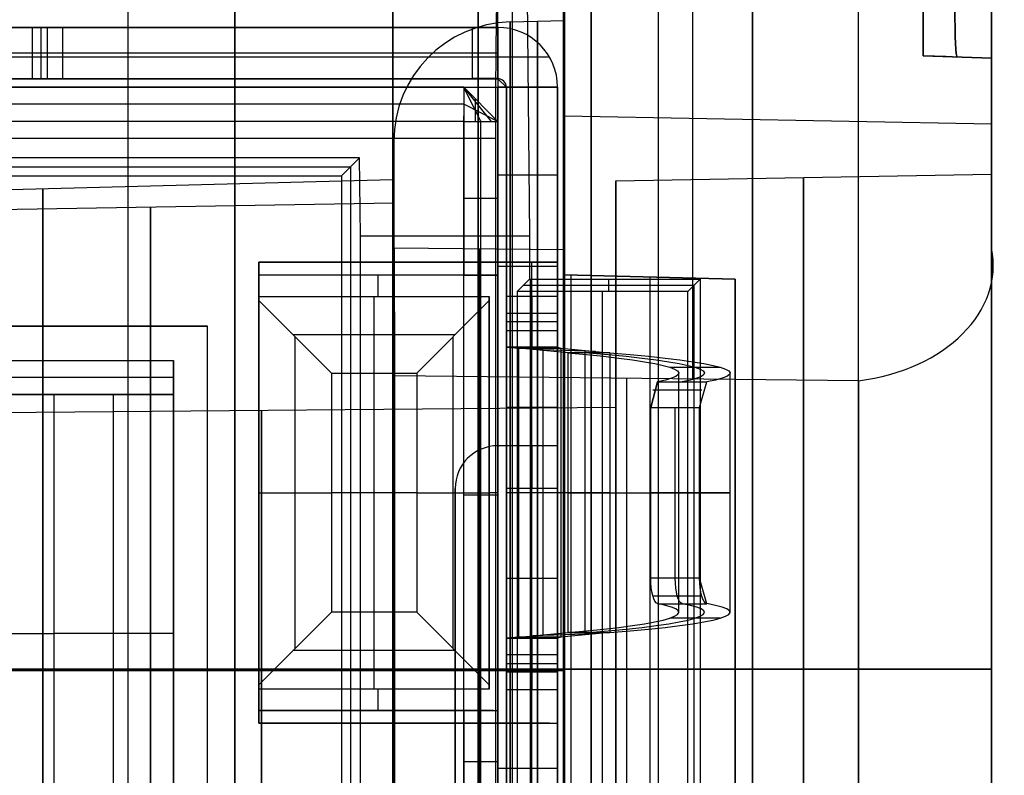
# Model space of a CAD drawing. Extents: x -9 to 8, y 1 to 147.
# Tile 76 of 181: x 2.65 to 8.42, y 66.73 to 71.15. Entities that reach past the tile are written whole.
import ezdxf

# ---------------------------------------------------------------- set-up
doc = ezdxf.new("R2010")
doc.units = 0
doc.layers.add('DEFAULT', color=7, linetype='CONTINUOUS')

msp = doc.modelspace()

# ---------------------------------------------------------------- linework, layer by layer
at = {"layer": 'DEFAULT', "color": 9}
for p, q in [((8.3457, 139.9582, -54.0095), (8.3457, 25.1274, -54.0095)), ((5.8457, 135.6545, -55.5667), (5.8457, 54.0377, -55.5667)), ((7.9457, 107.9133, -91.8975), (7.9457, 70.9413, -91.8975)), ((7.5666, 8.2282, -17.9775), (7.5666, 103.6456, -17.9775)), ((8.3457, 103.6456, -18.7772), (8.3457, 8.2282, -18.7772)), ((5.8457, 97.9377, -40), (5.8457, 53.4377, -40)), ((6.3957, 53.4521, -39.9856), (6.3957, 97.9233, -39.9856)), ((6.9457, 53.4665, -20.9622), (6.9457, 97.9089, -20.9622)), ((6.9457, 97.9089, -39.9712), (6.9457, 53.4665, -39.9712)), ((6.9457, 53.4665, -30.4667), (6.9457, 97.9089, -30.4667)), ((5.8457, 69.8068, -106.8618), (5.8457, 72.1343, -104.5565)), ((6.5977, 69.0482, -107.5854), (6.5977, 72.1146, -104.5483)), ((8.3457, 69.8162, -106.7603), (8.3457, 72.0688, -104.5292)), ((6.0007, 71.2576, -20.9375), (6.0007, 54.7576, -20.9375)), ((6.0007, 71.2576, -17.9365), (6.0007, 54.7576, -17.9365)), ((6.0007, 54.7576, -19.437), (6.0007, 71.2576, -19.437)), ((5.5274, 71.1401, -91.8442), (5.8457, 71.1484, -91.8442)), ((7.9457, 70.9413, -86.9108), (7.9457, 70.9413, -96.8841)), ((8.3457, 70.9273, -86.8969), (7.9457, 70.9413, -86.9108)), ((7.9457, 70.9413, -96.8841), (8.3457, 70.9273, -96.8981)), ((8.3457, 70.9273, -91.8975), (7.9457, 70.9413, -91.8975)), ((8.079, 70.9366, -96.8888), (7.9457, 70.9413, -96.8841)), ((8.1457, 70.9343, -86.9039), (8.1457, 70.9343, -96.8911)), ((8.3457, 70.9273, -96.8981), (8.3457, 70.9273, -86.8969)), ((5.8457, 70.5897, -106.0864), (8.3457, 70.5436, -106.0399)), ((4.8457, 70.4403, -91.8442), (4.8457, 70.0809, -91.8442)), ((6.1457, 70.21, -91.8442), (8.3457, 70.2484, -91.8442)), ((6.1457, 70.21, -91.8442), (6.1457, 68.8846, -91.8442)), ((1.9957, 70.0312, -91.8442), (4.8457, 70.0809, -91.8442)), ((4.8503, 69.067, -107.6312), (4.8503, 69.8175, -106.8879)), ((4.8503, 69.8175, -106.8879), (5.8457, 69.8068, -106.8618)), ((4.8503, 6.9016, -106.8879), (4.8503, 69.8175, -106.8879)), ((5.348, 69.8121, -106.8748), (5.348, 6.9146, -106.8748)), ((5.8457, 6.9276, -106.8618), (5.8457, 69.8068, -106.8618)), ((8.3457, 8.2676, -106.7603), (8.3457, 69.8162, -106.7603)), ((5.8457, 16.7174, -101.0618), (5.8457, 69.6596, -101.0618)), ((5.8457, 69.6596, -103.4118), (5.8457, 16.3276, -103.4118)), ((5.8457, 69.6596, -101.0618), (5.8457, 69.6596, -103.4118)), ((6.8457, 69.6334, -103.3856), (5.8457, 69.6596, -103.4118)), ((5.8457, 69.6596, -101.0618), (6.8457, 69.6334, -101.088)), ((5.8457, 69.6596, -102.2368), (6.8457, 69.6334, -102.2368)), ((5.8817, 69.6586, -101.0628), (5.8817, 16.3285, -101.0628)), ((6.3457, 69.6465, -101.0749), (6.3457, 69.6465, -103.3987)), ((6.3457, 69.6465, -103.3987), (6.3457, 16.3407, -103.3987)), ((6.8457, 69.6334, -101.088), (6.8457, 69.6334, -103.3856)), ((6.8457, 69.6334, -103.3856), (6.8457, 16.3538, -103.3856)), ((6.8457, 16.3538, -101.088), (6.8457, 69.6334, -101.088)), ((6.8457, 69.6334, -102.2368), (6.8457, 16.3538, -102.2368)), ((4.8503, 69.4423, -107.2595), (4.8503, 7.2082, -107.2595)), ((7.5666, 69.0378, -107.56), (4.8503, 69.067, -107.6312)), ((4.8503, 8.1965, -107.6312), (4.8503, 69.067, -107.6312)), ((6.2085, 69.0524, -107.5956), (6.2085, 8.2321, -107.5956)), ((7.5666, 69.0378, -107.56), (7.5666, 8.2676, -107.56)), ((1.9957, 68.8484, -91.8442), (6.1457, 68.8846, -91.8442)), ((1.9957, 67.3484, -89.1614), (4.8457, 67.3484, -89.1116)), ((4.8457, 67.3484, -94.5767), (1.9957, 67.3484, -94.527)), ((6.1457, 67.3484, -90.308), (1.9957, 67.3484, -90.3442)), ((1.9957, 67.3484, -93.3442), (6.1457, 67.3484, -93.3804)), ((4.8457, 67.3484, -88.7523), (4.8457, 67.3484, -89.1116)), ((4.8457, 67.3484, -94.5767), (4.8457, 67.3484, -94.9361)), ((5.5274, 67.3484, -88.0525), (5.8457, 67.3484, -88.0442)), ((5.8457, 67.3484, -95.6442), (5.5274, 67.3484, -95.6358)), ((8.3457, 67.3484, -94.7442), (6.1457, 67.3484, -94.7058)), ((6.1457, 67.3484, -88.9826), (8.3457, 67.3484, -88.9442)), ((6.1457, 67.3484, -94.7058), (6.1457, 67.3484, -93.3804)), ((6.1457, 67.3484, -90.308), (6.1457, 67.3484, -88.9826))]:
    msp.add_line(p, q, dxfattribs=at)
at = {"layer": 'DEFAULT', "color": 7}
for p, q in [((3.915, 61.9254, -98.4622), (3.915, 108.7816, -98.4622)), ((5.84, 61.9758, -98.5126), (5.84, 108.7321, -98.5126)), ((3.29, 61.9091, -100.845), (3.29, 97.6641, -100.845)), ((5.84, 97.6674, -100.7782), (5.84, 61.9758, -100.7782)), ((4.84, 70.2165, -91.8507), (4.84, 71.3069, -91.8507)), ((0.74, 70.1091, -91.8507), (4.84, 70.2165, -91.8507)), ((4.84, 67.3419, -88.9761), (0.74, 67.3419, -89.0835)), ((0.74, 67.3419, -94.618), (4.84, 67.3419, -94.7254)), ((5.84, 67.3419, -86.5307), (1.99, 67.3419, -86.4635)), ((1.99, 67.3419, -97.2379), (5.84, 67.3419, -97.1707)), ((5.84, 67.3419, -87.8507), (4.84, 67.3419, -87.8856)), ((4.84, 67.3419, -95.8158), (5.84, 67.3419, -95.8507)), ((4.84, 67.3419, -87.8856), (4.84, 67.3419, -88.9761)), ((4.84, 67.3419, -94.7254), (4.84, 67.3419, -95.8158)), ((5.84, 67.3419, -86.5307), (5.84, 67.3419, -87.8507)), ((5.84, 67.3419, -95.8507), (5.84, 67.3419, -97.1707))]:
    msp.add_line(p, q, dxfattribs=at)
at = {"layer": 'DEFAULT', "color": 171}
for p, q in [((5.5872, 75.5342, -102.725), (5.64, 69.8869, -101.2118)), ((5.5413, 27.5358, -104.0368), (5.5413, 75.396, -104.0368)), ((5.4427, 70.4573, -106.8618), (-3.9627, 70.4573, -106.8618)), ((5.4427, 1.062, -106.8618), (5.4427, 70.4573, -106.8618)), ((4.6457, 70.3448, -101.3345), (-3.1657, 70.3448, -101.3345)), ((4.6457, 70.3448, -101.3345), (4.54, 70.2391, -104.3618)), ((4.65, 69.8869, -101.2118), (4.6457, 70.3448, -101.3345)), ((-3.1129, 70.2919, -102.8481), (4.5929, 70.2919, -102.8481)), ((4.595, 39.6519, -102.7868), (4.595, 70.2941, -102.7868)), ((-3.06, 70.2391, -104.3618), (4.54, 70.2391, -104.3618)), ((4.54, 70.2391, -104.3618), (4.54, 41.08, -104.3618)), ((4.65, 69.8869, -101.2118), (5.64, 69.8869, -101.2118)), ((4.65, 38.2238, -101.2118), (4.65, 69.8869, -101.2118)), ((5.64, 69.8869, -101.2118), (5.64, 69.6334, -101.2118)), ((5.64, 69.6334, -101.2118), (5.5684, 69.5618, -103.2618)), ((5.6042, 69.5976, -102.2368), (6.6042, 69.5976, -102.2368)), ((5.64, 69.6334, -101.2118), (6.64, 69.6334, -101.2118)), ((5.645, 69.6334, -101.2118), (5.645, 27.6838, -101.2118)), ((6.1042, 69.5618, -103.2618), (6.1042, 69.6334, -101.2118)), ((6.64, 69.6334, -101.2118), (6.5684, 69.5618, -103.2618)), ((6.6042, 27.6301, -102.2368), (6.6042, 69.5976, -102.2368)), ((6.64, 69.6334, -101.2118), (6.64, 27.6838, -101.2118)), ((5.5684, 69.5618, -103.2618), (5.5684, 27.5764, -103.2618)), ((6.5684, 69.5618, -103.2618), (5.5684, 69.5618, -103.2618)), ((6.0684, 27.5764, -103.2618), (6.0684, 69.5618, -103.2618)), ((6.5684, 27.5764, -103.2618), (6.5684, 69.5618, -103.2618))]:
    msp.add_line(p, q, dxfattribs=at)
at = {"layer": 'DEFAULT', "color": 254}
for p, q in [((5.455, 71.1076, -38.5001), (5.455, 71.1576, -38.4501)), ((-6.145, 71.1076, -18.4501), (5.455, 71.1076, -18.4501)), ((5.455, 71.1076, -30.6251), (-2.045, 71.1076, -30.6251)), ((-1.695, 71.1076, -38.8001), (5.455, 71.1076, -38.8001)), ((-1.695, 71.1076, -38.5001), (5.455, 71.1076, -38.5001)), ((-1.545, 71.1076, -38.2001), (5.455, 71.1076, -38.2001)), ((5.305, 71.1076, -22.9001), (-0.645, 71.1076, -22.9001)), ((5.455, 71.1076, -23.0501), (-0.645, 71.1076, -23.0501)), ((0.88, 71.1076, -22.4001), (2.73, 71.1076, -22.4001)), ((2.905, 71.1076, -18.9001), (2.655, 71.1076, -18.9001)), ((2.73, 71.1076, -22.4001), (2.905, 71.1076, -18.9001)), ((2.73, 70.8076, -22.4001), (2.73, 71.1076, -22.4001)), ((2.78, 70.8076, -18.9001), (2.78, 71.1076, -18.9001)), ((5.455, 71.1076, -20.6751), (2.8162, 71.1076, -20.6751)), ((2.8175, 70.8076, -20.6501), (2.8175, 71.1076, -20.6501)), ((2.905, 71.1076, -18.9001), (2.905, 70.8076, -18.9001)), ((5.305, 71.1076, -22.9001), (5.305, 70.8076, -22.9001)), ((5.455, 71.1076, -18.4501), (5.455, 71.1076, -22.7501)), ((5.455, 71.1076, -38.2001), (5.455, 71.1076, -23.0501)), ((5.455, 71.1076, -38.8001), (5.455, 70.7576, -38.8001)), ((5.455, 71.1076, -38.5001), (5.455, 70.7576, -38.5001)), ((5.455, 70.8076, -22.7501), (5.455, 71.1076, -22.7501)), ((5.455, 71.1076, -38.8001), (5.455, 71.1076, -38.5001)), ((5.455, 70.8076, -20.4251), (5.455, 71.1076, -20.4251)), ((5.7578, 70.9326, -38.2001), (-1.545, 70.9326, -38.2001)), ((5.305, 70.9576, -22.9001), (-0.895, 70.9576, -22.9001)), ((5.7578, 70.9326, -23.0501), (-0.895, 70.9326, -23.0501)), ((2.73, 70.9576, -22.4001), (0.88, 70.9576, -22.4001)), ((2.905, 70.9576, -18.9001), (2.655, 70.9576, -18.9001)), ((2.905, 70.9576, -18.9001), (2.73, 70.9576, -22.4001)), ((5.455, 70.9326, -18.1473), (5.455, 70.9326, -22.7501)), ((5.455, 70.8076, -18.4501), (-6.145, 70.8076, -18.4501)), ((5.455, 70.8076, -30.6251), (-2.045, 70.8076, -30.6251)), ((-1.545, 70.8076, -38.2001), (5.455, 70.8076, -38.2001)), ((-0.895, 70.8076, -22.9001), (5.305, 70.8076, -22.9001)), ((5.455, 70.8076, -23.0501), (-0.895, 70.8076, -23.0501)), ((2.73, 70.8076, -22.4001), (0.88, 70.8076, -22.4001)), ((2.655, 70.8076, -18.9001), (2.905, 70.8076, -18.9001)), ((2.905, 70.8076, -18.9001), (2.73, 70.8076, -22.4001)), ((5.455, 70.8076, -20.6751), (2.8162, 70.8076, -20.6751)), ((5.305, 70.8076, -22.9001), (5.455, 70.8076, -22.7501)), ((5.455, 70.8076, -22.7501), (5.455, 70.8076, -18.4501)), ((5.455, 70.8076, -38.2001), (5.455, 70.8076, -23.0501)), ((5.505, 70.7576, -23.0501), (5.455, 70.8076, -23.0501)), ((5.455, 70.8076, -38.2001), (5.505, 70.7576, -38.2001)), ((-6.145, 70.7576, -18.4001), (5.455, 70.7576, -18.4001)), ((-6.145, 70.7576, -18.1001), (5.455, 70.7576, -18.1001)), ((5.255, 70.7576, -28.4251), (-6.145, 70.7576, -28.4251)), ((-5.645, 70.7576, -18.6501), (5.255, 70.7576, -18.6501)), ((5.255, 70.7576, -38.2001), (-2.195, 70.7576, -38.2001)), ((5.255, 70.7576, -18.6501), (5.2549, 70.5576, -18.4501)), ((5.255, 70.7576, -18.6501), (5.2549, 70.5576, -18.4501)), ((5.255, 70.7576, -18.6501), (5.255, 70.7576, -38.2001)), ((5.455, 70.5576, -18.6501), (5.255, 70.7576, -18.6501)), ((5.255, 70.7576, -38.2001), (5.455, 70.5576, -38.2001)), ((5.255, 70.7576, -38.2001), (5.255, 70.5576, -38.4001)), ((5.255, 70.7576, -28.4251), (5.455, 70.5576, -28.4251)), ((5.4182, 70.5577, -18.5346), (5.255, 70.7576, -18.6501)), ((5.356, 70.5577, -18.4775), (5.255, 70.7576, -18.6501)), ((5.455, 68.6576, -38.8001), (5.455, 70.7576, -38.8001)), ((5.455, 70.7576, -38.5001), (5.505, 70.7576, -38.4501)), ((5.455, 70.7576, -38.8001), (5.455, 70.7576, -38.5001)), ((5.455, 70.7576, -18.4001), (5.455, 70.7576, -18.1001)), ((5.455, 70.7576, -18.1001), (5.455, 69.7326, -18.1001)), ((5.455, 70.7576, -18.4001), (5.455, 69.7326, -18.4001)), ((5.455, 70.7576, -38.5001), (5.455, 68.6576, -38.5001)), ((5.8014, 70.7576, -38.5001), (5.455, 70.7576, -38.5001)), ((5.505, 70.7576, -38.4501), (5.505, 70.7576, -38.2001)), ((5.505, 70.7576, -38.2001), (5.805, 70.7576, -38.2001)), ((5.505, 70.7576, -23.0501), (5.505, 70.7576, -18.4501)), ((5.805, 70.7576, -23.0501), (5.505, 70.7576, -23.0501)), ((5.505, 69.7326, -18.4501), (5.505, 70.7576, -18.4501)), ((5.505, 70.7576, -23.0501), (5.505, 70.7576, -38.2001)), ((5.505, 70.7576, -38.4501), (5.505, 68.6576, -38.4501)), ((5.805, 70.7576, -20.5751), (5.505, 70.7576, -20.5751)), ((5.505, 55.2576, -28.4501), (5.505, 70.7576, -28.4501)), ((5.63, 70.7576, -38.2001), (5.63, 70.7576, -38.7532)), ((5.63, 70.7576, -18.147), (5.63, 70.7576, -23.0501)), ((5.805, 70.7576, -38.4501), (5.805, 68.6576, -38.4501)), ((5.805, 70.7576, -38.2001), (5.805, 70.7576, -38.4501)), ((5.805, 70.7576, -23.0501), (5.805, 70.7576, -38.2001)), ((5.805, 70.7576, -18.4501), (5.805, 70.7576, -23.0501)), ((5.805, 69.7326, -18.4501), (5.805, 70.7576, -18.4501)), ((5.805, 55.2576, -28.4501), (5.805, 70.7576, -28.4501)), ((5.3217, 70.691, -38.2001), (5.3217, 70.5576, -38.3334)), ((5.2549, 70.6576, -18.5501), (-5.6452, 70.6576, -18.5501)), ((5.255, 70.6576, -38.3001), (-2.195, 70.6576, -38.3001)), ((5.455, 70.5576, -38.2001), (5.255, 70.6576, -38.3001)), ((5.355, 70.6576, -38.2001), (5.355, 70.6576, -18.6501)), ((5.2549, 70.5576, -18.4501), (5.2549, 70.59, -18.4825)), ((5.2549, 70.5576, -18.4501), (-5.6453, 70.5576, -18.4501)), ((5.255, 70.5576, -38.4001), (-2.195, 70.5576, -38.4001)), ((5.2549, 70.5576, -18.4501), (5.255, 69.8126, -18.4501)), ((5.2549, 70.5576, -18.4501), (5.2549, 70.0076, -18.4501)), ((5.2549, 70.5576, -18.4501), (5.2549, 70.5576, -18.4501)), ((5.2549, 70.0076, -18.4501), (5.2549, 70.5576, -18.4501)), ((5.2549, 70.5576, -18.4501), (5.2549, 70.5576, -18.4501)), ((5.2557, 70.5576, -18.4501), (5.2549, 70.5576, -18.4501)), ((5.255, 70.5576, -38.4001), (5.455, 70.5576, -38.2001)), ((5.255, 66.1776, -38.4001), (5.255, 70.5576, -38.4001)), ((5.255, 70.5576, -18.4501), (5.255, 69.8127, -18.4501)), ((5.355, 66.1776, -38.3001), (5.355, 70.5576, -38.3001)), ((5.455, 70.5576, -18.6501), (5.4548, 70.5578, -18.6501)), ((5.455, 66.1776, -38.2001), (5.455, 70.5576, -38.2001)), ((5.455, 70.5576, -38.2001), (5.455, 70.5576, -18.6501)), ((5.455, 69.6576, -18.6501), (5.455, 70.5576, -18.6501)), ((5.455, 55.4576, -28.4251), (5.455, 70.5576, -28.4251)), ((5.2549, 70.0076, -18.4501), (5.255, 69.8126, -18.4501)), ((5.255, 69.8127, -18.4501), (5.255, 69.8127, -18.4501)), ((5.255, 69.8126, -18.4501), (5.255, 69.6576, -18.4501)), ((4.055, 69.7326, -18.1001), (5.455, 69.7326, -18.1001)), ((4.055, 69.7326, -18.4001), (4.055, 69.7326, -18.1001)), ((5.455, 69.7326, -18.4001), (4.055, 69.7326, -18.4001)), ((4.055, 69.7326, -18.4001), (4.055, 67.0326, -18.4001)), ((4.055, 69.7326, -18.1001), (4.055, 67.0326, -18.1001)), ((5.7581, 69.7326, -18.2751), (4.055, 69.7326, -18.2751)), ((4.055, 67.0326, -18.2501), (4.055, 69.7326, -18.2501)), ((4.93, 69.7326, -18.1001), (4.93, 69.7326, -18.4001)), ((5.805, 69.7326, -18.4501), (5.505, 69.7326, -18.4501)), ((5.505, 69.7326, -18.4501), (5.505, 67.0326, -18.4501)), ((5.655, 67.0326, -18.4501), (5.655, 69.7326, -18.4501)), ((5.805, 67.0326, -18.4501), (5.805, 69.7326, -18.4501)), ((5.455, 69.6576, -18.6501), (4.055, 69.6576, -18.6501)), ((4.055, 69.6576, -18.6501), (4.055, 69.5326, -18.6501)), ((5.255, 69.6576, -18.4501), (4.055, 69.6576, -18.4501)), ((4.055, 69.6576, -18.4501), (4.055, 69.6576, -18.6501)), ((4.055, 67.1076, -18.4501), (4.055, 69.6576, -18.4501)), ((5.428, 69.6576, -18.5501), (4.055, 69.6576, -18.5501)), ((4.055, 67.1076, -18.5501), (4.055, 69.6576, -18.5501)), ((4.755, 69.5326, -18.6501), (4.755, 69.6576, -18.6501)), ((4.755, 69.6576, -18.6501), (4.755, 69.6576, -18.4501)), ((5.455, 69.6576, -18.6501), (5.455, 67.1076, -18.6501)), ((4.055, 69.5326, -18.6501), (5.405, 69.5326, -18.6501)), ((4.055, 69.5326, -18.6501), (4.055, 69.5076, -18.6251)), ((4.055, 69.5076, -18.6251), (4.48, 69.0826, -18.2001)), ((4.055, 67.2576, -18.6251), (4.055, 69.5076, -18.6251)), ((4.73, 69.0826, -18.2001), (4.73, 69.5326, -18.6501)), ((4.98, 69.0826, -18.2001), (5.405, 69.5076, -18.6251)), ((5.405, 69.5326, -18.6501), (5.405, 67.2326, -18.6501)), ((5.405, 69.5076, -18.6251), (5.405, 69.5326, -18.6501)), ((5.405, 67.2451, -18.6376), (5.405, 69.5201, -18.6376)), ((5.405, 67.2576, -18.6251), (5.405, 69.5076, -18.6251)), ((5.505, 69.2346, -19.4001), (5.505, 69.5342, -19.4158)), ((5.505, 69.5342, -19.4158), (5.805, 69.5342, -19.4158)), ((5.505, 69.5342, -19.4158), (5.505, 69.332, -23.2736)), ((5.655, 69.5342, -19.4158), (5.655, 69.2346, -19.4001)), ((5.655, 69.332, -23.2736), (5.655, 69.5342, -19.4158)), ((5.805, 69.5342, -19.4158), (5.805, 69.2346, -19.4001)), ((5.805, 69.332, -23.2736), (5.805, 69.5342, -19.4158)), ((5.805, 69.4331, -21.3447), (5.505, 69.4331, -21.3447)), ((5.805, 69.3844, -19.4079), (5.505, 69.3844, -19.4079)), ((3.755, 69.3576, -18.4001), (1.255, 69.3576, -18.4001)), ((1.255, 69.3576, -18.1001), (3.755, 69.3576, -18.1001)), ((3.755, 69.3576, -18.2501), (1.255, 69.3576, -18.2501)), ((3.755, 66.5076, -18.4001), (3.755, 69.3576, -18.4001)), ((3.755, 69.3576, -18.1001), (3.755, 69.3576, -18.4001)), ((3.755, 66.5076, -18.1001), (3.755, 69.3576, -18.1001)), ((3.755, 66.5076, -18.2501), (3.755, 69.3576, -18.2501)), ((5.205, 69.3076, -18.4251), (4.255, 69.3076, -18.4251)), ((5.505, 69.332, -23.2736), (5.805, 69.332, -23.2736)), ((4.2675, 67.4701, -18.4126), (4.2675, 69.2951, -18.4126)), ((5.1925, 67.4701, -18.4126), (5.1925, 69.2951, -18.4126)), ((5.805, 69.2346, -19.4001), (5.505, 69.2346, -19.4001)), ((5.505, 69.2346, -19.4001), (5.505, 67.5307, -19.4001)), ((5.505, 69.2346, -19.4001), (5.5773, 69.2283, -19.6295)), ((5.505, 69.2346, -19.4003), (5.5772, 69.2284, -19.6292)), ((5.505, 69.2346, -19.4001), (5.5269, 69.2346, -19.4001)), ((5.505, 67.5307, -19.4001), (5.505, 69.2346, -19.4001)), ((5.8641, 69.2021, -20.0391), (5.5773, 69.2283, -19.6295)), ((5.5773, 69.2283, -19.6295), (5.8231, 69.2283, -19.4574)), ((5.5773, 67.5369, -19.6295), (5.5773, 69.2283, -19.6295)), ((6.0266, 69.2098, -19.748), (5.6607, 69.2207, -19.7485)), ((5.7207, 67.55, -19.8343), (5.7207, 69.2152, -19.8343)), ((5.805, 69.2346, -19.4001), (5.805, 67.5307, -19.4001)), ((5.805, 69.2346, -19.4001), (5.8231, 69.2283, -19.4574)), ((5.8231, 69.2283, -19.4574), (6.1099, 69.2021, -19.867)), ((5.8231, 69.2283, -19.4574), (5.8231, 67.5369, -19.4574)), ((5.8436, 69.2265, -19.4867), (5.8436, 69.204, -20.0098)), ((6.1099, 69.2021, -19.867), (5.8641, 69.2021, -20.0391)), ((5.8641, 69.2021, -20.0391), (5.8641, 67.5631, -20.0391)), ((5.9665, 67.55, -19.6622), (5.9665, 69.2152, -19.6622)), ((6.1099, 69.2021, -19.867), (6.1099, 67.5631, -19.867)), ((1.405, 69.1576, -18.4501), (3.555, 69.1576, -18.4501)), ((3.555, 69.1576, -18.4501), (3.555, 66.5576, -18.4501)), ((3.555, 68.9576, -18.6501), (3.555, 69.1576, -18.4501)), ((4.48, 69.0826, -18.2001), (4.98, 69.0826, -18.2001)), ((4.48, 69.0826, -18.2001), (4.48, 67.6826, -18.2001)), ((4.73, 67.6826, -18.2001), (4.73, 69.0826, -18.2001)), ((4.98, 69.0826, -18.2001), (4.98, 67.6826, -18.2001)), ((6.4616, 69.1173, -21.4853), (6.7572, 69.1173, -21.4337)), ((6.5152, 67.6814, -22.1039), (6.5152, 69.0838, -22.1039)), ((6.8152, 67.6814, -22.1039), (6.8152, 69.0838, -22.1039)), ((3.555, 69.0576, -18.5501), (1.405, 69.0576, -18.5501)), ((6.3891, 69.0324, -23.0484), (6.3502, 68.8826, -23.1813)), ((6.3502, 68.8826, -23.1813), (6.3891, 69.0324, -23.0484)), ((6.3891, 69.0324, -23.0484), (6.3888, 69.0324, -23.0493)), ((6.3891, 69.0324, -23.0484), (6.6786, 69.0324, -23.1271)), ((6.6364, 68.8826, -23.2711), (6.6786, 69.0324, -23.1271)), ((6.6364, 68.8826, -23.2711), (6.6786, 69.0324, -23.1271)), ((6.362, 68.9859, -23.1429), (6.6492, 68.9859, -23.2295)), ((1.405, 68.9576, -18.6501), (3.555, 68.9576, -18.6501)), ((3.555, 68.9576, -25.8501), (1.405, 68.9576, -25.8501)), ((3.555, 68.9576, -26.7401), (2.855, 68.9576, -26.7401)), ((2.855, 68.9576, -26.7401), (2.855, 66.1576, -26.7401)), ((3.205, 66.1576, -26.7401), (3.205, 68.9576, -26.7401)), ((3.555, 68.9576, -26.7401), (3.555, 68.9576, -18.6501)), ((3.555, 66.1576, -26.7401), (3.555, 68.9576, -26.7401)), ((3.555, 66.1576, -22.5951), (3.555, 68.9576, -22.5951)), ((5.805, 68.8826, -23.7001), (5.505, 68.8826, -23.7001)), ((5.505, 68.8826, -23.7001), (5.505, 67.8826, -23.7001)), ((5.655, 67.8826, -23.7001), (5.655, 68.8826, -23.7001)), ((5.805, 67.8826, -23.7001), (5.805, 68.8826, -23.7001)), ((6.3502, 67.8826, -23.1813), (6.3502, 68.8826, -23.1813)), ((6.3502, 68.8826, -23.1813), (6.6364, 68.8826, -23.2711)), ((6.3502, 68.8826, -23.1813), (6.6364, 68.8826, -23.2711)), ((6.4933, 67.8826, -23.2262), (6.4933, 68.8826, -23.2262)), ((6.6364, 67.8826, -23.2711), (6.6364, 68.8826, -23.2711)), ((5.455, 68.6576, -38.8001), (5.455, 68.6576, -38.5001)), ((5.7581, 68.6576, -38.6251), (5.455, 68.6576, -38.6251)), ((5.805, 68.6576, -38.4501), (5.505, 68.6576, -38.4501)), ((5.63, 68.6576, -38.4501), (5.63, 68.6576, -38.7532)), ((4.055, 68.3826, -18.1001), (4.055, 68.3826, -18.4001)), ((4.055, 68.3826, -18.4501), (4.055, 68.3826, -18.6251)), ((4.055, 68.3826, -18.6251), (4.48, 68.3826, -18.2001)), ((4.98, 68.3826, -18.2001), (4.48, 68.3826, -18.2001)), ((4.98, 68.3826, -18.2001), (5.405, 68.3826, -18.6251)), ((5.205, 68.4076, -38.8001), (5.205, 57.6076, -38.8001)), ((5.205, 68.4076, -38.5001), (5.205, 57.6076, -38.5001)), ((5.205, 68.4076, -38.8001), (5.205, 68.4076, -38.5001)), ((5.205, 57.6076, -38.6501), (5.205, 68.4076, -38.6501)), ((5.455, 68.3826, -18.6501), (5.405, 68.3826, -18.6501)), ((5.405, 68.3826, -18.6501), (5.405, 68.3826, -18.6251)), ((5.505, 68.4076, -38.2001), (5.505, 57.6076, -38.2001)), ((5.805, 68.4076, -38.2001), (5.505, 68.4076, -38.2001)), ((5.805, 68.3826, -18.4501), (5.505, 68.3826, -18.4501)), ((5.805, 68.3826, -23.7001), (5.505, 68.3826, -23.7001)), ((5.8641, 68.3826, -20.0391), (5.5773, 68.3826, -19.6295)), ((5.655, 57.6076, -38.2001), (5.655, 68.4076, -38.2001)), ((5.805, 68.4076, -38.2001), (5.805, 57.6076, -38.2001)), ((6.1099, 68.3826, -19.867), (5.8231, 68.3826, -19.4574)), ((6.6364, 68.3826, -23.2711), (6.3502, 68.3826, -23.1813)), ((5.455, 68.3676, -38.2001), (5.255, 68.3676, -38.4001)), ((3.755, 67.9326, -18.4001), (3.755, 67.9326, -18.1001)), ((5.505, 67.8826, -23.7001), (5.805, 67.8826, -23.7001)), ((6.6364, 67.8826, -23.2711), (6.3502, 67.8826, -23.1813)), ((6.6786, 67.7328, -23.1271), (6.6364, 67.8826, -23.2711)), ((6.362, 67.7794, -23.1429), (6.6492, 67.7794, -23.2295)), ((5.805, 67.5307, -19.4001), (5.805, 67.7273, -19.4001)), ((6.3891, 67.7328, -23.0484), (6.6786, 67.7328, -23.1271)), ((3.555, 67.6576, -18.4501), (3.555, 67.6576, -26.7401)), ((4.48, 67.6826, -18.2001), (4.055, 67.2576, -18.6251)), ((4.98, 67.6826, -18.2001), (4.48, 67.6826, -18.2001)), ((4.73, 67.2326, -18.6501), (4.73, 67.6826, -18.2001)), ((5.405, 67.2576, -18.6251), (4.98, 67.6826, -18.2001)), ((6.7572, 67.648, -21.4337), (6.4616, 67.648, -21.4853)), ((3.555, 67.5576, -26.7401), (2.855, 67.5576, -26.7401)), ((5.5773, 67.5369, -19.6295), (5.505, 67.5307, -19.4001)), ((5.505, 67.2311, -19.4158), (5.505, 67.5307, -19.4001)), ((5.505, 67.5307, -19.4001), (5.805, 67.5307, -19.4001)), ((5.6096, 67.5307, -19.4001), (5.505, 67.5307, -19.4001)), ((5.5773, 67.5369, -19.6295), (5.8641, 67.5631, -20.0391)), ((5.8231, 67.5369, -19.4574), (5.5773, 67.5369, -19.6295)), ((5.8231, 67.5369, -19.4574), (5.5773, 67.5369, -19.6295)), ((5.655, 67.5307, -19.4001), (5.655, 67.2311, -19.4158)), ((6.0266, 67.5555, -19.748), (5.6607, 67.5445, -19.7485)), ((5.8231, 67.5369, -19.4574), (5.805, 67.5307, -19.4001)), ((5.805, 67.5307, -19.4001), (5.805, 67.2311, -19.4158)), ((6.1099, 67.5631, -19.867), (5.8231, 67.5369, -19.4574)), ((5.8436, 67.5612, -20.0098), (5.8436, 67.5388, -19.4867)), ((5.8641, 67.5631, -20.0391), (6.1099, 67.5631, -19.867)), ((5.9903, 67.5631, -19.9507), (5.8641, 67.5631, -20.0391)), ((5.205, 67.4576, -18.4251), (4.255, 67.4576, -18.4251)), ((5.805, 67.4332, -23.2736), (5.505, 67.4332, -23.2736)), ((5.505, 67.4332, -23.2736), (5.505, 67.2311, -19.4158)), ((5.655, 67.2311, -19.4158), (5.655, 67.4332, -23.2736)), ((5.805, 67.2311, -19.4158), (5.805, 67.4332, -23.2736)), ((5.805, 67.3809, -19.4079), (5.505, 67.3809, -19.4079)), ((5.805, 67.3322, -21.3447), (5.505, 67.3322, -21.3447)), ((4.055, 67.2576, -18.6251), (4.055, 67.2326, -18.6501)), ((5.405, 67.2326, -18.6501), (4.055, 67.2326, -18.6501)), ((4.055, 67.2326, -18.6501), (4.055, 67.1076, -18.6501)), ((4.755, 67.1076, -18.6501), (4.755, 67.2326, -18.6501)), ((5.405, 67.2326, -18.6501), (5.405, 67.2576, -18.6251)), ((5.505, 67.2311, -19.4158), (5.805, 67.2311, -19.4158)), ((4.055, 67.1076, -18.6501), (5.455, 67.1076, -18.6501)), ((4.055, 67.1076, -18.6501), (4.055, 67.1076, -18.4501)), ((4.055, 67.1076, -18.4501), (5.255, 67.1076, -18.4501)), ((5.4289, 67.1076, -18.5501), (4.055, 67.1076, -18.5501)), ((4.755, 67.1076, -18.4501), (4.755, 67.1076, -18.6501)), ((5.255, 67.1076, -18.4501), (5.255, 66.5576, -18.4501)), ((5.455, 67.1076, -18.6501), (5.455, 66.5073, -18.6501)), ((4.055, 67.0326, -18.4001), (5.455, 67.0326, -18.4001)), ((4.055, 67.0326, -18.4001), (4.055, 67.0326, -18.1001)), ((4.055, 67.0326, -18.1001), (5.455, 67.0326, -18.1001)), ((5.758, 67.0326, -18.2751), (4.055, 67.0326, -18.2751)), ((4.93, 67.0326, -18.1001), (4.93, 67.0326, -18.4001)), ((5.455, 67.0326, -18.1001), (5.455, 66.5076, -18.1001)), ((5.455, 67.0326, -18.4001), (5.455, 66.5076, -18.4001)), ((5.505, 67.0326, -18.4501), (5.455, 67.0326, -18.4001)), ((5.505, 67.0326, -18.4501), (5.805, 67.0326, -18.4501)), ((5.505, 66.5283, -18.4501), (5.505, 67.0326, -18.4501)), ((5.805, 66.5283, -18.4501), (5.805, 67.0326, -18.4501))]:
    msp.add_line(p, q, dxfattribs=at)
at = {"layer": 'DEFAULT', "color": 7, "extrusion": (1, 0, 0)}
for centre, radius, start, end in [((67.3419, -91.8507, 3.915), 5.3536, 270, 90), ((67.3419, -91.8507, 5.34), 3.9825, 270, 90), ((67.3419, -91.8507, 5.84), 4, 270, 90), ((67.3419, -91.8507, 2.79), 2.8209, 270, 90), ((67.3419, -91.8507, 2.79), 2.8209, 90, 270), ((67.3419, -91.8507, 3.915), 5.3536, 90, 270), ((67.3419, -91.8507, 5.34), 3.9825, 90, 270), ((67.3419, -91.8507, 5.84), 4, 90, 270)]:
    msp.add_arc(centre, radius, start, end, dxfattribs=at)
at = {"layer": 'DEFAULT', "color": 7, "extrusion": (1, 0, -1.66951e-16)}
for start, end in [(270, 90), (90, 270)]:
    msp.add_arc((67.3419, -91.8507, 5.84), 5.32, start, end, dxfattribs=at)
at = {"layer": 'DEFAULT', "color": 9, "extrusion": (1, 1.77744e-15, 1.77744e-15)}
msp.add_arc((71.9404, -86.9106, 7.9457), 0.9991, 89.98556, 180.01444, dxfattribs=at)
at = {"layer": 'DEFAULT', "color": 9, "extrusion": (1, -1.25607e-15, -3.03351e-15)}
for centre in [(71.9404, -96.8844, 7.9457), (71.9264, -96.8983, 8.3457)]:
    msp.add_arc(centre, 0.9991, 179.98556, 270.01444, dxfattribs=at)
at = {"layer": 'DEFAULT', "color": 9, "extrusion": (0.998783, -0.034878, 0.034878)}
msp.add_arc((72.1754, -87.0486, 2.6306), 1, 90.06978, 180, dxfattribs=at)
at = {"layer": 'DEFAULT', "color": 9, "extrusion": (0.998783, -0.034878, -0.034878)}
msp.add_arc((72.1754, -96.6346, 9.0411), 1, 180, 269.93022, dxfattribs=at)
at = {"layer": 'DEFAULT', "color": 9, "extrusion": (1, 0, 0)}
for centre, radius, start, end in [((71.9264, -86.8966, 8.3457), 0.9991, 89.98556, 180.01444), ((67.3484, -91.8442, 5.5274), 3.7917, 270, 90), ((67.3484, -91.8442, 5.6865), 3.7958, 270, 90), ((67.3484, -91.8442, 7.2457), 2.8808, 270, 90), ((67.3484, -91.8442, 8.3457), 2.9, 270, 90), ((67.3484, -91.8442, 6.1457), 2.8616, 270, 90), ((67.3484, -91.8442, 3.4207), 2.7077, 270, 90), ((67.3484, -91.8442, 4.8457), 2.7325, 270, 90), ((67.3484, -91.8442, 4.0707), 1.5181, 270, 90), ((67.3484, -91.8442, 6.1457), 1.5362, 270, 90), ((67.3484, -91.8442, 3.4207), 2.7077, 90, 270), ((67.3484, -91.8442, 4.0707), 1.5181, 90, 270), ((67.3484, -91.8442, 4.8457), 2.7325, 90, 270), ((67.3484, -91.8442, 5.5274), 3.7917, 90, 270), ((67.3484, -91.8442, 5.6865), 3.7958, 90, 270), ((67.3484, -91.8442, 6.1457), 1.5362, 90, 270), ((67.3484, -91.8442, 6.1457), 2.8616, 90, 270), ((67.3484, -91.8442, 7.2457), 2.8808, 90, 270), ((67.3484, -91.8442, 8.3457), 2.9, 90, 270)]:
    msp.add_arc(centre, radius, start, end, dxfattribs=at)
at = {"layer": 'DEFAULT', "color": 171, "extrusion": (0.999391, 1.66681e-13, -0.034899)}
msp.add_arc((70.4573, -104.6076, 9.1688), 1.9991, 270.0012, 303.04426, dxfattribs=at)
at = {"layer": 'DEFAULT', "color": 254, "extrusion": (1, 1.78034e-14, 4.37114e-08)}
msp.add_arc((71.1076, -38.4501, 5.455), 0.35, 270, 0, dxfattribs=at)
at = {"layer": 'DEFAULT', "color": 7, "extrusion": (1, 0, -2.24e-16)}
msp.add_arc((67.3419, -91.8507, 4.84), 3.9651, 270, 90, dxfattribs=at)
at = {"layer": 'DEFAULT', "color": 254, "extrusion": (1, 1.33029e-13, 4.37113e-08)}
msp.add_arc((71.1076, -38.4501, 5.455), 0.05, 270, 0, dxfattribs=at)
at = {"layer": 'DEFAULT', "color": 9}
msp.add_arc((5.5457, 70.4403, -91.8442), 0.7, 91.5, 180, dxfattribs=at)
at = {"layer": 'DEFAULT', "color": 254, "extrusion": (-4.72625e-17, 1, 4.37114e-08)}
msp.add_arc((-5.305, -22.7501, 71.1076), 0.15, 180, 270, dxfattribs=at)
at = {"layer": 'DEFAULT', "color": 254, "extrusion": (-4.37114e-08, -4.37114e-08, 1)}
for centre, radius, start, end in [((5.455, 70.7576, -38.2001), 0.35, 360, 90), ((5.455, 70.7576, -30.6251), 0.35, 0, 90), ((5.455, 70.7576, -30.6251), 0.05, 0, 90), ((5.455, 68.4076, -38.5001), 0.25, 90, 180), ((5.455, 68.4076, -38.6501), 0.25, 90, 180)]:
    msp.add_arc(centre, radius, start, end, dxfattribs=at)
at = {"layer": 'DEFAULT', "color": 254, "extrusion": (-4.37115e-08, -4.37115e-08, 1)}
for centre, radius in [((5.455, 70.7576, -23.0501), 0.35), ((5.455, 70.7576, -38.2001), 0.05)]:
    msp.add_arc(centre, radius, 360, 90, dxfattribs=at)
at = {"layer": 'DEFAULT', "color": 254, "extrusion": (1, -1.22901e-15, 4.37114e-08)}
msp.add_arc((70.7576, -18.4501, 5.455), 0.35, 0, 90, dxfattribs=at)
at = {"layer": 'DEFAULT', "color": 9, "extrusion": (1, 0, 2.33731e-16)}
msp.add_arc((67.3484, -91.8442, 5.8457), 3.8, 270, 90, dxfattribs=at)
at = {"layer": 'DEFAULT', "color": 254, "extrusion": (0, 1, 4.37114e-08)}
for centre, radius, start, end in [((-5.305, -22.7501, 70.9576), 0.15, 180, 270), ((-5.455, -18.4501, 70.2451), 0.35, 90, 180), ((-5.455, -18.4501, 70.2451), 0.05, 90, 180), ((-5.255, -18.6501, 70.1851), 0.2, 89.97092, 89.98546), ((-5.255, -18.6501, 70.1076), 0.2, 89.98849, 180), ((-5.455, -38.4501, 69.7076), 0.35, 180, 270), ((-5.455, -38.4501, 69.7076), 0.05, 180, 270), ((-5.905, -19.4001, 68.3826), 0.4, 325.00001, 0), ((-5.905, -19.4001, 68.3826), 0.1, 325.00002, 359.99999), ((-2.9152, -22.1039, 68.3826), 3.6, 145, 197.4133), ((-2.9152, -22.1039, 68.3826), 3.9, 145, 197.4133), ((-5.255, -18.6501, 66.8075), 0.2, 90, 180), ((-5.455, -18.4501, 66.7701), 0.35, 90, 180), ((-5.455, -18.4501, 66.7701), 0.05, 90, 180)]:
    msp.add_arc(centre, radius, start, end, dxfattribs=at)
at = {"layer": 'DEFAULT', "color": 254, "extrusion": (-1.3453e-11, 1, 4.37248e-08)}
msp.add_arc((-5.305, -22.7501, 70.8076), 0.15, 180, 270, dxfattribs=at)
at = {"layer": 'DEFAULT', "color": 254, "extrusion": (-4.3968e-08, -4.35959e-08, 1)}
msp.add_arc((5.455, 70.7576, -23.0501), 0.05, 360, 90, dxfattribs=at)
at = {"layer": 'DEFAULT', "color": 254, "extrusion": (1, -4.02785e-10, 4.31393e-08)}
msp.add_arc((70.7576, -18.4501, 5.455), 0.05, 0, 90, dxfattribs=at)
at = {"layer": 'DEFAULT', "color": 254, "extrusion": (-4.81055e-17, 1, 4.37307e-08)}
msp.add_arc((-5.455, -38.4501, 70.7576), 0.35, 180, 270, dxfattribs=at)
at = {"layer": 'DEFAULT', "color": 254, "extrusion": (6.03555e-11, 1, 4.37114e-08)}
msp.add_arc((-5.455, -18.4501, 70.7576), 0.35, 90, 180, dxfattribs=at)
at = {"layer": 'DEFAULT', "color": 254, "extrusion": (3.92362e-10, 1, 4.37115e-08)}
msp.add_arc((-5.455, -18.4501, 70.7576), 0.05, 90, 180, dxfattribs=at)
at = {"layer": 'DEFAULT', "color": 254, "extrusion": (9.23701e-12, 1, 4.37127e-08)}
msp.add_arc((-5.455, -38.4501, 70.7576), 0.05, 180, 270, dxfattribs=at)
at = {"layer": 'DEFAULT', "color": 254, "extrusion": (-2.36454e-09, 1, 4.16527e-08)}
msp.add_arc((-5.255, -18.6501, 70.5576), 0.2, 89.97092, 180, dxfattribs=at)
at = {"layer": 'DEFAULT', "color": 254, "extrusion": (0.123415, 0.89678, -0.424916)}
msp.add_arc((4.4137, 13.304, 71.763), 0.0000000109, 273.57255, 334.22969, dxfattribs=at)
at = {"layer": 'DEFAULT', "color": 254, "extrusion": (-0.000250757, 1, -0.000250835)}
msp.add_arc((-5.2727, -18.6323, 70.5609), 0.2, 89.95799, 180.01293, dxfattribs=at)
at = {"layer": 'DEFAULT', "color": 9, "extrusion": (1, 0, 2.87259e-16)}
for start, end in [(270, 90), (90, 270)]:
    msp.add_arc((67.3484, -91.8442, 4.8457), 3.0919, start, end, dxfattribs=at)
at = {"layer": 'DEFAULT', "color": 7, "extrusion": (1, 0, 3.08971e-16)}
msp.add_arc((67.3419, -91.8507, 4.84), 2.8746, 270, 90, dxfattribs=at)
at = {"layer": 'DEFAULT', "color": 9, "extrusion": (-0.026177, -0.70347, 0.710243)}
msp.add_arc((4.7633, -25.5505, -125.1578), 0.9948, 283.41932, 9.74623, dxfattribs=at)
at = {"layer": 'DEFAULT', "color": 254, "extrusion": (-2.47622e-09, 1, 4.19257e-08)}
msp.add_arc((-5.455, -18.4501, 69.7326), 0.35, 90, 180, dxfattribs=at)
at = {"layer": 'DEFAULT', "color": 254, "extrusion": (1.41626e-13, 1, 5.37114e-08)}
msp.add_arc((-5.455, -18.4501, 69.7326), 0.05, 90, 180, dxfattribs=at)
at = {"layer": 'DEFAULT', "color": 254, "extrusion": (-1.76059e-11, 1, 4.37293e-08)}
msp.add_arc((-5.255, -18.6501, 69.6576), 0.2, 90.00001, 180, dxfattribs=at)
at = {"layer": 'DEFAULT', "color": 254, "extrusion": (1, -1.90082e-15, 4.41022e-08)}
msp.add_arc((68.8826, -23.2501, 5.505), 0.45, 270, 357, dxfattribs=at)
at = {"layer": 'DEFAULT', "color": 254, "extrusion": (1, 0, 4.37114e-08)}
for centre, radius, start, end in [((68.8826, -23.2501, 5.655), 0.45, 270, 357), ((68.4076, -38.4501, 5.655), 0.25, 0, 90), ((67.8826, -23.2501, 5.655), 0.45, 183, 270)]:
    msp.add_arc(centre, radius, start, end, dxfattribs=at)
at = {"layer": 'DEFAULT', "color": 254, "extrusion": (1, -1.85053e-15, 4.37114e-08)}
msp.add_arc((68.8826, -23.2501, 5.805), 0.45, 270, 357, dxfattribs=at)
at = {"layer": 'DEFAULT', "color": 254, "extrusion": (0.009533, 0.99846, -0.054648)}
msp.add_arc((-2.2447, -18.2943, 70.2466), 3.6106, 145.02247, 195.15698, dxfattribs=at)
at = {"layer": 'DEFAULT', "color": 254, "extrusion": (0.009153, 0.998581, -0.052468)}
msp.add_arc((-2.2716, -18.4475, 70.2056), 3.7602, 145.02072, 195.16108, dxfattribs=at)
at = {"layer": 'DEFAULT', "color": 254, "extrusion": (0.008802, 0.998688, -0.050456)}
msp.add_arc((-2.2963, -18.589, 70.1675), 3.9098, 145.01916, 195.16472, dxfattribs=at)
at = {"layer": 'DEFAULT', "color": 254, "extrusion": (-4.74168e-14, 1, 4.37114e-08)}
msp.add_arc((-2.855, -27.0401, 68.9576), 0.3, 360, 90, dxfattribs=at)
at = {"layer": 'DEFAULT', "color": 254, "extrusion": (-4.35914e-08, -4.37647e-08, 1)}
msp.add_arc((5.455, 68.4076, -38.8001), 0.25, 90, 180, dxfattribs=at)
at = {"layer": 'DEFAULT', "color": 254, "extrusion": (3.5789e-10, 1, 4.33535e-08)}
msp.add_arc((-5.455, -38.4501, 68.6576), 0.35, 180, 270, dxfattribs=at)
at = {"layer": 'DEFAULT', "color": 254, "extrusion": (2.50537e-09, 1, 4.12062e-08)}
msp.add_arc((-5.455, -38.4501, 68.6576), 0.05, 180, 270, dxfattribs=at)
at = {"layer": 'DEFAULT', "color": 254, "extrusion": (1, -1.11728e-10, 4.35677e-08)}
msp.add_arc((68.4076, -38.4501, 5.505), 0.25, 0, 90, dxfattribs=at)
at = {"layer": 'DEFAULT', "color": 254, "extrusion": (1, -2.30751e-15, 4.37114e-08)}
msp.add_arc((68.4076, -38.4501, 5.805), 0.25, 0, 90, dxfattribs=at)
at = {"layer": 'DEFAULT', "color": 254, "extrusion": (1, -1.86342e-15, 4.37114e-08)}
for centre in [(67.8826, -23.2501, 5.505), (67.8826, -23.2501, 5.805)]:
    msp.add_arc(centre, 0.45, 183, 270, dxfattribs=at)
at = {"layer": 'DEFAULT', "color": 254, "extrusion": (0.962445, 0.009158, -0.271323)}
msp.add_arc((67.817, -20.2653, 13.023), 0.1483, 183.9602, 270.84135, dxfattribs=at)
at = {"layer": 'DEFAULT', "color": 254, "extrusion": (0.962441, 0.00954, -0.271322)}
msp.add_arc((67.8155, -20.2597, 13.1988), 0.151, 182.70787, 269.77139, dxfattribs=at)
at = {"layer": 'DEFAULT', "color": 254, "extrusion": (0.962438, 0.009921, -0.271321)}
msp.add_arc((67.8141, -20.2541, 13.3746), 0.1538, 181.54793, 268.69721, dxfattribs=at)
at = {"layer": 'DEFAULT', "color": 254, "extrusion": (-0.009533, 0.99846, 0.054648)}
msp.add_arc((-3.5505, -25.7679, 66.3081), 3.6106, 145.02247, 195.15699, dxfattribs=at)
at = {"layer": 'DEFAULT', "color": 254, "extrusion": (-0.009153, 0.998581, 0.052468)}
msp.add_arc((-3.5251, -25.6231, 66.3655), 3.7602, 145.02072, 195.16109, dxfattribs=at)
at = {"layer": 'DEFAULT', "color": 254, "extrusion": (-0.008802, 0.998688, 0.050456)}
msp.add_arc((-3.5016, -25.4893, 66.4183), 3.9098, 145.01916, 195.16473, dxfattribs=at)
at = {"layer": 'DEFAULT', "color": 254, "extrusion": (-1.15463e-14, 1, 4.37114e-08)}
msp.add_arc((-2.855, -27.0401, 67.5576), 0.3, 360, 90, dxfattribs=at)
at = {"layer": 'DEFAULT', "color": 9, "extrusion": (0, 1, 0)}
for centre, start, end in [((-5.5457, -88.7523, 67.3484), 0, 88.5), ((-5.5457, -94.9361, 67.3484), 271.5, 0)]:
    msp.add_arc(centre, 0.7, start, end, dxfattribs=at)
at = {"layer": 'DEFAULT', "color": 9, "extrusion": (1, 0, -2.33731e-16)}
msp.add_arc((67.3484, -91.8442, 5.8457), 3.8, 90, 270, dxfattribs=at)
at = {"layer": 'DEFAULT', "color": 7, "extrusion": (1, 0, 2.24e-16)}
msp.add_arc((67.3419, -91.8507, 4.84), 3.9651, 90, 270, dxfattribs=at)
at = {"layer": 'DEFAULT', "color": 7, "extrusion": (1, 0, -3.08971e-16)}
msp.add_arc((67.3419, -91.8507, 4.84), 2.8746, 90, 270, dxfattribs=at)
at = {"layer": 'DEFAULT', "color": 254, "extrusion": (2.41656e-10, 1, 4.24426e-08)}
msp.add_arc((-5.255, -18.6501, 67.1076), 0.2, 90, 180, dxfattribs=at)
at = {"layer": 'DEFAULT', "color": 254, "extrusion": (7.551e-10, 1, 4.29561e-08)}
msp.add_arc((-5.255, -18.6501, 67.1076), 0.2, 90, 180, dxfattribs=at)
at = {"layer": 'DEFAULT', "color": 254, "extrusion": (1.40119e-09, 1, 4.3898e-08)}
msp.add_arc((-5.455, -18.4501, 67.0326), 0.35, 90, 180, dxfattribs=at)

doc.saveas('drawing.dxf')
